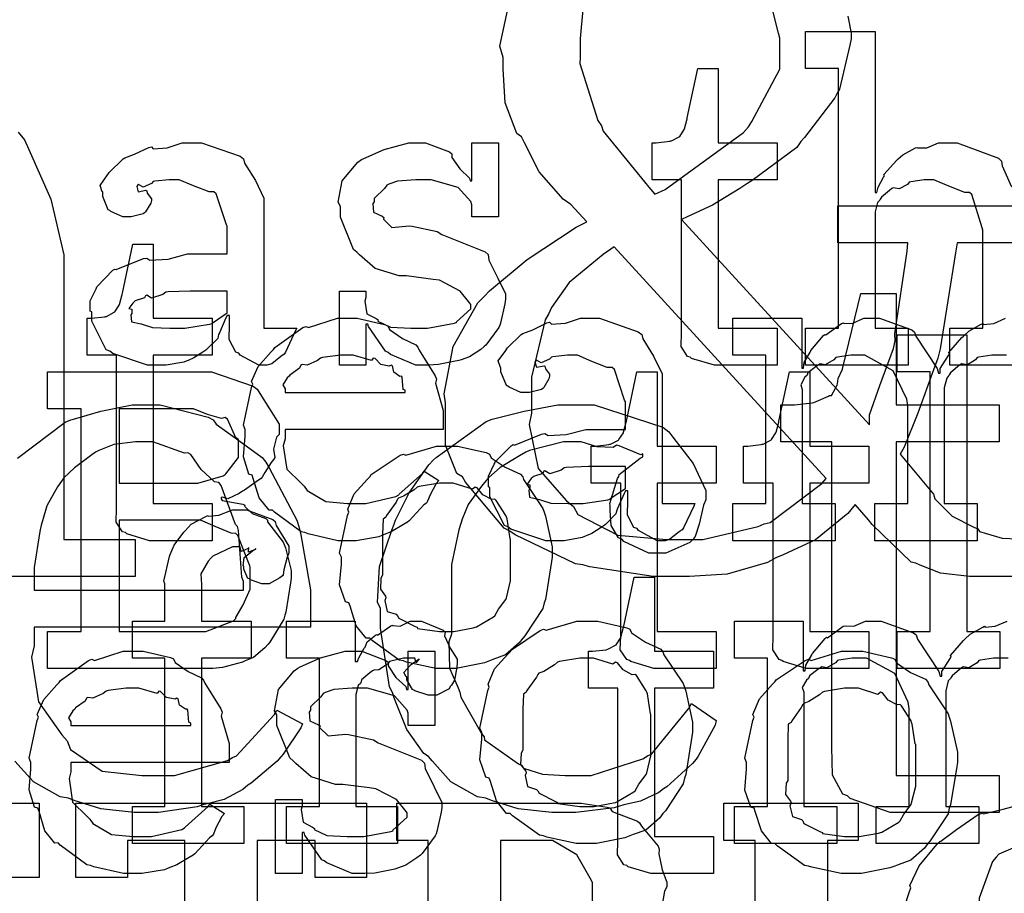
# Model space of a CAD drawing. Extents: x 0 to 8.5, y 0 to 11.
# Tile 71 of 256: x 2.63 to 2.999, y 3.422 to 3.749. Entities that reach past the tile are written whole.
import ezdxf

# ---------------------------------------------------------------- set-up
doc = ezdxf.new("R2010")
doc.units = 0
doc.layers.get('0').update_dxf_attribs({"linetype": 'CONTINUOUS'})

msp = doc.modelspace()

# ---------------------------------------------------------------- linework, layer by layer
at = {"color": 0}
for points in [[(3.01324, 3.54064), (2.98936, 3.54064), (2.98574, 3.54064), (2.97493, 3.54189), (2.96729, 3.54482), (2.96571, 3.54563), (2.96397, 3.54606), (2.94928, 3.56006), (2.94792, 3.5619), (2.94293, 3.56754), (2.94015, 3.56429), (2.92811, 3.55442), (2.91596, 3.54878), (2.91319, 3.54758), (2.91004, 3.54585), (2.89501, 3.5415), (2.88081, 3.54064), (2.87608, 3.54064), (2.87608, 3.54064), (2.86729, 3.54064), (2.84358, 3.54428), (2.84093, 3.54497), (2.83811, 3.54536), (2.81549, 3.55621), (2.81358, 3.55757), (2.81147, 3.55871), (2.79688, 3.57596), (2.79579, 3.57796), (2.79368, 3.57921), (2.7895, 3.58979), (2.7895, 3.60178), (2.7895, 3.60574), (2.78896, 3.60906), (2.79232, 3.62679), (2.8016, 3.64312), (2.80404, 3.64567), (2.80587, 3.64762), (2.82004, 3.65944), (2.83843, 3.67144), (2.84244, 3.67344), (2.83637, 3.67996), (2.8335, 3.68192), (2.82454, 3.69222), (2.81907, 3.70313), (2.81793, 3.70535), (2.81619, 3.7066), (2.81185, 3.71804), (2.81099, 3.73085), (2.81099, 3.73508), (2.80985, 3.73931), (2.81375, 3.75786)], [(2.84088, 3.75304), (2.83985, 3.74219), (2.83985, 3.73856), (2.83985, 3.73508), (2.83974, 3.73281), (2.84651, 3.71143), (2.84787, 3.70947), (2.84847, 3.70742), (2.86404, 3.68842), (2.86567, 3.68647), (2.86783, 3.68386), (2.86783, 3.68386), (2.87169, 3.6856), (2.90104, 3.70692), (2.903, 3.70904), (2.90424, 3.7111), (2.91471, 3.73074), (2.91471, 3.73725), (2.91471, 3.74224), (2.91417, 3.74414), (2.9114, 3.75504)], [(2.94015, 3.75054), (2.9414, 3.74419), (2.9414, 3.74203), (2.94097, 3.73964), (2.93707, 3.72325), (2.93619, 3.72163), (2.93533, 3.72), (2.92393, 3.70503), (2.92253, 3.70361), (2.92106, 3.70139), (2.90429, 3.68901), (2.90235, 3.68778), (2.89974, 3.68593), (2.88943, 3.67979), (2.87999, 3.6754), (2.87782, 3.67432), (2.94835, 3.5975), (2.94835, 3.60118), (2.95221, 3.61214), (2.95731, 3.62603), (2.9579, 3.62896), (2.95785, 3.63151), (2.96246, 3.66249), (2.96268, 3.66564), (2.93642, 3.66564), (2.93642, 3.67953), (3.00999, 3.67953)], [(3.0166, 3.61979), (2.9784, 3.61979), (2.9784, 3.63368), (2.99078, 3.63368), (2.99078, 3.67036), (2.9905, 3.67122), (2.9866, 3.68371), (2.98579, 3.68446), (2.984, 3.68451), (2.97808, 3.6869), (2.97244, 3.68924), (2.9706, 3.68924), (2.96875, 3.68924), (2.96382, 3.68853), (2.96322, 3.68837), (2.96257, 3.6875), (2.95942, 3.68582), (2.95719, 3.68625), (2.95671, 3.68599), (2.95574, 3.68517), (2.95281, 3.68272), (2.95231, 3.68192), (2.95215, 3.68164), (2.95133, 3.68072), (2.95042, 3.67719), (2.95042, 3.676), (2.95042, 3.63368), (2.96278, 3.63368), (2.96278, 3.61979), (2.92437, 3.61979), (2.92437, 3.63368), (2.92437, 3.63368), (2.93674, 3.63368), (2.93674, 3.7309), (2.92437, 3.7309), (2.92437, 3.74479), (2.95042, 3.74479), (2.95042, 3.68446), (2.95107, 3.68446), (2.95107, 3.68446), (2.95156, 3.68642), (2.95356, 3.69021), (2.95389, 3.69075), (2.95361, 3.69125), (2.95856, 3.69661), (2.9591, 3.69706), (2.9591, 3.69706), (2.96078, 3.69857), (2.96556, 3.70117), (2.96625, 3.70139), (2.96631, 3.70117), (2.96983, 3.70117), (2.97412, 3.70313), (2.97558, 3.70313), (2.98113, 3.70313), (2.99658, 3.69738), (2.99772, 3.69618), (2.99799, 3.69444), (3.00151, 3.68658)], [(2.62929, 3.70708), (2.63172, 3.70426), (2.63336, 3.70057), (2.64154, 3.68201), (2.64649, 3.66114), (2.64649, 3.65414), (2.64649, 3.55453), (2.67318, 3.55453), (2.67318, 3.54064), (2.59006, 3.54064)], [(3.00999, 3.66564), (2.98113, 3.66564), (2.98053, 3.66183), (2.97483, 3.62587), (2.97396, 3.62244), (2.97222, 3.61806), (2.96642, 3.60183), (2.96126, 3.58908), (2.95985, 3.58643), (2.97222, 3.57146), (2.97282, 3.56972), (2.97922, 3.56326), (2.98742, 3.55908), (2.98893, 3.55843), (2.98947, 3.55746), (2.99804, 3.55501), (3.00944, 3.55453)], [(2.99968, 3.62349), (2.99604, 3.62349), (2.99419, 3.62349), (2.98926, 3.62278), (2.98867, 3.62261), (2.98807, 3.62175), (2.98497, 3.6199), (2.98281, 3.62028), (2.98236, 3.62001), (2.98144, 3.61925), (2.97868, 3.61692), (2.97819, 3.61615), (2.97803, 3.61589), (2.97721, 3.61496), (2.97629, 3.61128), (2.97629, 3.61003), (2.97629, 3.56793), (2.98867, 3.56793), (2.98867, 3.55404), (2.95025, 3.55404), (2.95025, 3.56793), (2.96263, 3.56793), (2.96263, 3.6046), (2.96224, 3.60704), (2.95714, 3.61768), (2.94656, 3.62349), (2.94308, 3.62349), (2.94125, 3.62349), (2.93625, 3.62278), (2.93571, 3.62261), (2.93494, 3.62175), (2.93169, 3.6199), (2.92979, 3.62028), (2.92942, 3.62001), (2.92833, 3.61925), (2.92524, 3.61692), (2.92497, 3.6161), (2.92486, 3.61589), (2.9241, 3.61524), (2.92253, 3.61247), (2.92312, 3.61068), (2.92312, 3.61003), (2.92312, 3.56793), (2.93549, 3.56793), (2.93549, 3.55404), (2.89708, 3.55404), (2.89708, 3.56793), (2.89708, 3.56793), (2.90944, 3.56793), (2.90944, 3.62349), (2.89708, 3.62349), (2.89708, 3.63737), (2.9229, 3.63737), (2.9229, 3.61871), (2.92356, 3.61871), (2.92356, 3.61871), (2.92383, 3.62082), (2.92606, 3.62468), (2.92638, 3.62522), (2.92632, 3.62528), (2.93104, 3.63086), (2.93158, 3.63129), (2.93197, 3.63113), (2.93787, 3.63542), (2.93853, 3.63564), (2.93853, 3.63558), (2.94185, 3.63542), (2.94618, 3.63737), (2.94764, 3.63737), (2.95204, 3.63737), (2.96414, 3.63303), (2.96522, 3.63217), (2.96571, 3.63064), (2.97368, 3.61849), (2.97412, 3.61675), (2.97478, 3.61675), (2.97478, 3.61854), (2.97786, 3.62337), (2.97825, 3.62392), (2.97808, 3.62451), (2.98292, 3.63015), (2.98346, 3.63064), (2.98346, 3.63064), (2.98546, 3.63249), (2.99013, 3.63514), (2.99083, 3.63542), (2.991, 3.63504), (2.99485, 3.63542), (2.99929, 3.63737)], [(2.62907, 3.5849), (2.64697, 3.59847), (2.64903, 3.59933), (2.65007, 3.59961), (2.66032, 3.60254), (2.67204, 3.60499), (2.67594, 3.60499), (2.68257, 3.60499), (2.70047, 3.60032), (2.70242, 3.59933), (2.70356, 3.59771), (2.71197, 3.59153), (2.72081, 3.58524), (2.72217, 3.5835), (2.72336, 3.58132), (2.73378, 3.56179), (2.73454, 3.5594), (2.73525, 3.55626), (2.73888, 3.53569), (2.73888, 3.52881), (2.73888, 3.52165), (2.63536, 3.52165), (2.63536, 3.51471), (2.63433, 3.51036), (2.63693, 3.49365), (2.64567, 3.48128), (2.64774, 3.47911), (2.64893, 3.47586), (2.66081, 3.46772), (2.67572, 3.4661), (2.68072, 3.4661), (2.68793, 3.4661), (2.70779, 3.47174), (2.70958, 3.47282), (2.7111, 3.47342), (2.72526, 3.48882), (2.72629, 3.49061), (2.73583, 3.4854), (2.73525, 3.48394), (2.72868, 3.47407), (2.72781, 3.47304), (2.72635, 3.47146), (2.71664, 3.46317), (2.71544, 3.4624), (2.71349, 3.46083), (2.70649, 3.45703), (2.70014, 3.45551), (2.69851, 3.45503), (2.69646, 3.45432), (2.68186, 3.45221), (2.67703, 3.45221), (2.67703, 3.45221), (2.67279, 3.45221), (2.66026, 3.45356), (2.65028, 3.45676), (2.64817, 3.45763), (2.64513, 3.45811), (2.6351, 3.46365), (2.62815, 3.4714)], [(3.00028, 3.51004), (2.99664, 3.51004), (2.99479, 3.51004), (2.98986, 3.50933), (2.98926, 3.50917), (2.98867, 3.50831), (2.98557, 3.50646), (2.9834, 3.50683), (2.98296, 3.50657), (2.98204, 3.50581), (2.97928, 3.50347), (2.97879, 3.50271), (2.97863, 3.50244), (2.97781, 3.50151), (2.97689, 3.49783), (2.97689, 3.49658), (2.97689, 3.45449), (2.98926, 3.45449), (2.98926, 3.4406), (2.95085, 3.4406), (2.95085, 3.45449), (2.96322, 3.45449), (2.96322, 3.49115), (2.96283, 3.4936), (2.95774, 3.50424), (2.94715, 3.51004), (2.94368, 3.51004), (2.94185, 3.51004), (2.93685, 3.50933), (2.93631, 3.50917), (2.93554, 3.50831), (2.93229, 3.50646), (2.93039, 3.50683), (2.93001, 3.50657), (2.92893, 3.50581), (2.92583, 3.50347), (2.92557, 3.50265), (2.92546, 3.50244), (2.92469, 3.50179), (2.92312, 3.49903), (2.92372, 3.49724), (2.92372, 3.49658), (2.92372, 3.45449), (2.93608, 3.45449), (2.93608, 3.4406), (2.89768, 3.4406), (2.89768, 3.45449), (2.89768, 3.45449), (2.91004, 3.45449), (2.91004, 3.51004), (2.89768, 3.51004), (2.89768, 3.52393), (2.9235, 3.52393), (2.9235, 3.50526), (2.92415, 3.50526), (2.92415, 3.50526), (2.92443, 3.50738), (2.92665, 3.51124), (2.92697, 3.51178), (2.92692, 3.51183), (2.93164, 3.51742), (2.93218, 3.51785), (2.93257, 3.51768), (2.93847, 3.52197), (2.93913, 3.52219), (2.93913, 3.52214), (2.94243, 3.52197), (2.94678, 3.52393), (2.94824, 3.52393), (2.95264, 3.52393), (2.96474, 3.51958), (2.96582, 3.51872), (2.96631, 3.51719), (2.97428, 3.50504), (2.97472, 3.50331), (2.97538, 3.50331), (2.97538, 3.5051), (2.97846, 3.50993), (2.97885, 3.51047), (2.97868, 3.51107), (2.98351, 3.51671), (2.98406, 3.51719), (2.98406, 3.51719), (2.98606, 3.51904), (2.99072, 3.52171), (2.99143, 3.52197), (2.9916, 3.5216), (2.99544, 3.52197), (2.99989, 3.52393)], [(2.61794, 3.45568), (2.63726, 3.45568), (2.63726, 3.4279), (2.61794, 3.4279)], [(2.78293, 3.35846), (2.78293, 3.44179), (2.77121, 3.44179), (2.77121, 3.45568), (2.83675, 3.45568), (2.84033, 3.45568), (2.84999, 3.45426), (2.85107, 3.45394), (2.85189, 3.45264), (2.86139, 3.44894), (2.86214, 3.44829), (2.8629, 3.44715), (2.86908, 3.43956), (2.86951, 3.43853), (2.86931, 3.43668), (2.87061, 3.43078), (2.87235, 3.42606), (2.87235, 3.42443), (2.87153, 3.42275), (2.87044, 3.41704)], [(2.95958, 3.41108), (2.96311, 3.42225), (2.96382, 3.42399), (2.96343, 3.42492), (2.96696, 3.43229), (2.97353, 3.44021), (2.97467, 3.44135), (2.97499, 3.44146), (2.98085, 3.4459), (2.98899, 3.45144), (2.9905, 3.45199), (2.99104, 3.45176), (2.99832, 3.4535), (3.00678, 3.45568)], [(3.00874, 3.44179), (2.99675, 3.43658), (2.99571, 3.43549), (2.99442, 3.43381), (2.98942, 3.42014), (2.98942, 3.41553), (2.98942, 3.38514), (2.98867, 3.38331), (2.98856, 3.37696), (2.99104, 3.37386), (2.99137, 3.37299), (2.99089, 3.3724), (2.99208, 3.36837), (2.99621, 3.36529), (2.99681, 3.36475), (2.99707, 3.36372), (3.00444, 3.36025)]]:
    msp.add_lwpolyline(points, dxfattribs=at)
for points in [[(2.89328, 3.61979), (2.89025, 3.61979), (2.88167, 3.62235), (2.88112, 3.62283), (2.8801, 3.6231), (2.87771, 3.62679), (2.87788, 3.632), (2.87788, 3.63368), (2.87788, 3.68924), (2.86681, 3.68924), (2.86681, 3.70313), (2.86833, 3.70313), (2.86833, 3.70313), (2.87343, 3.70367), (2.87375, 3.70378), (2.87408, 3.70383), (2.87701, 3.70535), (2.87722, 3.70551), (2.87722, 3.70551), (2.87885, 3.70806), (2.87896, 3.70833), (2.87896, 3.70833), (2.87993, 3.71208), (2.88004, 3.71246), (2.88396, 3.7309), (2.89154, 3.7309), (2.89154, 3.70313), (2.91368, 3.70313), (2.91368, 3.68924), (2.89154, 3.68924), (2.89154, 3.63368), (2.91368, 3.63368), (2.91368, 3.61979), (2.91271, 3.61979), (2.91049, 3.61979), (2.90978, 3.61979), (2.90853, 3.61979), (2.90571, 3.61979), (2.90479, 3.61979), (2.90338, 3.61979), (2.90018, 3.61979), (2.89914, 3.61979), (2.89768, 3.61979), (2.89438, 3.61979), (2.89328, 3.61979)], [(2.68251, 3.61979), (2.67779, 3.61979), (2.66476, 3.62414), (2.66363, 3.625), (2.66237, 3.62549), (2.6569, 3.63624), (2.6569, 3.63976), (2.65636, 3.64003), (2.65631, 3.64393), (2.65853, 3.64844), (2.65886, 3.64908), (2.65875, 3.64919), (2.66482, 3.65539), (2.66558, 3.65582), (2.66607, 3.6556), (2.67626, 3.65972), (2.67751, 3.65994), (2.67865, 3.65918), (2.68549, 3.65956), (2.69282, 3.66146), (2.69532, 3.66146), (2.70768, 3.66146), (2.70768, 3.67188), (2.70736, 3.67242), (2.7035, 3.68397), (2.70269, 3.68468), (2.70085, 3.68468), (2.69504, 3.68696), (2.68967, 3.68924), (2.68793, 3.68924), (2.68593, 3.68924), (2.6805, 3.68869), (2.6799, 3.68858), (2.67925, 3.68782), (2.67611, 3.68642), (2.67437, 3.68744), (2.67404, 3.68728), (2.67404, 3.68707), (2.67378, 3.68674), (2.67432, 3.68479), (2.67719, 3.68533), (2.67751, 3.68511), (2.67768, 3.68419), (2.67925, 3.68213), (2.67925, 3.68143), (2.67899, 3.68044), (2.67708, 3.67719), (2.67665, 3.67686), (2.67622, 3.67649), (2.67165, 3.67535), (2.67014, 3.67535), (2.66851, 3.67535), (2.66407, 3.67736), (2.66363, 3.67774), (2.66308, 3.67796), (2.66103, 3.683), (2.66103, 3.68468), (2.66086, 3.68468), (2.66, 3.68712), (2.66282, 3.69108), (2.66319, 3.69162), (2.66347, 3.692), (2.66863, 3.69706), (2.66928, 3.69749), (2.66928, 3.69743), (2.67296, 3.69879), (2.67828, 3.70139), (2.67925, 3.70161), (2.67996, 3.70085), (2.68517, 3.70122), (2.69081, 3.70313), (2.69271, 3.70313), (2.69797, 3.70313), (2.71246, 3.69808), (2.71376, 3.69706), (2.71419, 3.69542), (2.71821, 3.68892), (2.72136, 3.68235), (2.72136, 3.68012), (2.72136, 3.63368), (2.73372, 3.63368), (2.73329, 3.63276), (2.72944, 3.62462), (2.72894, 3.62392), (2.72775, 3.6231), (2.72433, 3.62033), (2.72254, 3.61979), (2.722, 3.61979), (2.71951, 3.61979), (2.71257, 3.62358), (2.71203, 3.62435), (2.71083, 3.62472), (2.70839, 3.62935), (2.70856, 3.63504), (2.70856, 3.63693), (2.70856, 3.63846), (2.70768, 3.63846), (2.70714, 3.63747), (2.70475, 3.63189), (2.70443, 3.63129), (2.7041, 3.62983), (2.70014, 3.62587), (2.69965, 3.62543), (2.69851, 3.62472), (2.6951, 3.6225), (2.69299, 3.62158), (2.69228, 3.62131), (2.6914, 3.62093), (2.68474, 3.61979), (2.68251, 3.61979)], [(2.78179, 3.61979), (2.77832, 3.61979), (2.76887, 3.62381), (2.7679, 3.62457), (2.76693, 3.625), (2.76064, 3.63422), (2.76031, 3.63519), (2.75965, 3.63519), (2.75965, 3.61979), (2.74968, 3.61979), (2.74968, 3.64757), (2.75965, 3.64757), (2.75965, 3.64518), (2.75922, 3.64382), (2.75999, 3.63906), (2.76346, 3.63726), (2.76421, 3.63672), (2.76411, 3.63629), (2.76882, 3.63406), (2.77642, 3.63368), (2.77897, 3.63368), (2.78267, 3.63368), (2.79286, 3.63553), (2.79372, 3.63585), (2.79357, 3.63607), (2.79893, 3.64094), (2.79893, 3.64258), (2.79861, 3.64307), (2.79492, 3.64751), (2.78717, 3.65158), (2.78483, 3.65192), (2.77485, 3.65321), (2.77214, 3.65321), (2.76303, 3.65603), (2.75722, 3.66108), (2.75618, 3.66211), (2.75493, 3.66314), (2.75011, 3.67524), (2.75011, 3.67925), (2.74924, 3.68083), (2.75076, 3.68881), (2.75663, 3.69581), (2.75792, 3.69683), (2.75885, 3.69726), (2.76644, 3.70063), (2.77567, 3.70313), (2.77875, 3.70313), (2.78201, 3.70313), (2.7909, 3.69971), (2.79178, 3.699), (2.79178, 3.6976), (2.79476, 3.69331), (2.79839, 3.68989), (2.79872, 3.68881), (2.79937, 3.68881), (2.79937, 3.70313), (2.80935, 3.70313), (2.80935, 3.67535), (2.79937, 3.67535), (2.79937, 3.6799), (2.79899, 3.6811), (2.79417, 3.68636), (2.78407, 3.68924), (2.78071, 3.68924), (2.77838, 3.68924), (2.77149, 3.68875), (2.76824, 3.68761), (2.76747, 3.68728), (2.76665, 3.68599), (2.76269, 3.68224), (2.76269, 3.68099), (2.76221, 3.68033), (2.76243, 3.67708), (2.76574, 3.67557), (2.76639, 3.67513), (2.76617, 3.67449), (2.76938, 3.67139), (2.77588, 3.67204), (2.77701, 3.67188), (2.78635, 3.66992), (2.78803, 3.66878), (2.80436, 3.66228), (2.80544, 3.66124), (2.80567, 3.65913), (2.80903, 3.65235), (2.81196, 3.64649), (2.81196, 3.64453), (2.81168, 3.64279), (2.81011, 3.63553), (2.80979, 3.63476), (2.8094, 3.63396), (2.80458, 3.62733), (2.80393, 3.62674), (2.80263, 3.62571), (2.79844, 3.62294), (2.79531, 3.62185), (2.79438, 3.62153), (2.79249, 3.62115), (2.78683, 3.62001), (2.78304, 3.61979), (2.78179, 3.61979)], [(2.68164, 3.55404), (2.6786, 3.55404), (2.67003, 3.55658), (2.66949, 3.55707), (2.66846, 3.55735), (2.66607, 3.56104), (2.66624, 3.56625), (2.66624, 3.56793), (2.66624, 3.62349), (2.65517, 3.62349), (2.65517, 3.63737), (2.65668, 3.63737), (2.65668, 3.63737), (2.66178, 3.63792), (2.66211, 3.63803), (2.66243, 3.63807), (2.66536, 3.6396), (2.66558, 3.63976), (2.66558, 3.63976), (2.66721, 3.64231), (2.66732, 3.64258), (2.66732, 3.64258), (2.66829, 3.64632), (2.6684, 3.64671), (2.67231, 3.66515), (2.6799, 3.66515), (2.6799, 3.63737), (2.70204, 3.63737), (2.70204, 3.62349), (2.6799, 3.62349), (2.6799, 3.56793), (2.70204, 3.56793), (2.70204, 3.55404), (2.70107, 3.55404), (2.69883, 3.55404), (2.69814, 3.55404), (2.69689, 3.55404), (2.69407, 3.55404), (2.69314, 3.55404), (2.69174, 3.55404), (2.68853, 3.55404), (2.6875, 3.55404), (2.68604, 3.55404), (2.68272, 3.55404), (2.68164, 3.55404)], [(2.87825, 3.55453), (2.8859, 3.55453), (2.90662, 3.5594), (2.90886, 3.56039), (2.91103, 3.56087), (2.93044, 3.57547), (2.93207, 3.57731), (2.85265, 3.66411), (2.84847, 3.66124), (2.83578, 3.65072), (2.82921, 3.64144), (2.82813, 3.63917), (2.82676, 3.63678), (2.82161, 3.61529), (2.82161, 3.60813), (2.82161, 3.60183), (2.82075, 3.5976), (2.82422, 3.58111), (2.83479, 3.56896), (2.83746, 3.56689), (2.83903, 3.56381), (2.854, 3.5561), (2.87218, 3.55453), (2.87825, 3.55453)], [(2.68838, 3.63368), (2.69179, 3.63368), (2.70107, 3.63514), (2.70204, 3.63542), (2.70199, 3.63558), (2.70768, 3.63938), (2.70768, 3.64063), (2.70768, 3.64757), (2.69683, 3.64757), (2.69379, 3.64757), (2.68549, 3.64725), (2.68468, 3.64714), (2.6836, 3.64626), (2.67931, 3.64492), (2.67751, 3.646), (2.67708, 3.64583), (2.67671, 3.64501), (2.67318, 3.64388), (2.67296, 3.64367), (2.67236, 3.64307), (2.67079, 3.641), (2.67188, 3.64074), (2.67188, 3.64063), (2.67188, 3.63911), (2.6715, 3.63867), (2.67176, 3.63607), (2.67546, 3.63525), (2.67622, 3.63499), (2.67622, 3.63499), (2.67969, 3.63385), (2.68619, 3.63368), (2.68838, 3.63368)], [(2.96132, 3.45221), (2.956, 3.45221), (2.94103, 3.45747), (2.94006, 3.4585), (2.93826, 3.45904), (2.9344, 3.46625), (2.93419, 3.47672), (2.93419, 3.48019), (2.93419, 3.5911), (2.9151, 3.5911), (2.9151, 3.60499), (2.91769, 3.60499), (2.92014, 3.60499), (2.92681, 3.60574), (2.92746, 3.60585), (2.92746, 3.60585), (2.93294, 3.60824), (2.93332, 3.60846), (2.93408, 3.60846), (2.93619, 3.61236), (2.93636, 3.61279), (2.93636, 3.61279), (2.93658, 3.61475), (2.93815, 3.61833), (2.93832, 3.61887), (2.94504, 3.64665), (2.95828, 3.64665), (2.95828, 3.60499), (2.9969, 3.60499), (2.9969, 3.5911), (2.95828, 3.5911), (2.95828, 3.4661), (2.9969, 3.4661), (2.9969, 3.45221), (2.99528, 3.45221), (2.9916, 3.45221), (2.9904, 3.45221), (2.98822, 3.45221), (2.98335, 3.45221), (2.98172, 3.45221), (2.97917, 3.45221), (2.97342, 3.45221), (2.97151, 3.45221), (2.96897, 3.45221), (2.96322, 3.45221), (2.96132, 3.45221)], [(2.75325, 3.55404), (2.74914, 3.55404), (2.73796, 3.55658), (2.73676, 3.55707), (2.73535, 3.55735), (2.72542, 3.56467), (2.72461, 3.56554), (2.72342, 3.56549), (2.71967, 3.5701), (2.71744, 3.57731), (2.71701, 3.57856), (2.71576, 3.57894), (2.71376, 3.58544), (2.71442, 3.59315), (2.71442, 3.59571), (2.71376, 3.59728), (2.71674, 3.61139), (2.71724, 3.61263), (2.71679, 3.61367), (2.71924, 3.61931), (2.72418, 3.62478), (2.72504, 3.62565), (2.72553, 3.62642), (2.736, 3.63385), (2.73719, 3.63433), (2.73817, 3.63396), (2.74897, 3.63737), (2.75261, 3.63737), (2.7564, 3.63737), (2.76665, 3.63504), (2.76779, 3.63456), (2.76844, 3.63319), (2.77328, 3.62978), (2.77832, 3.62739), (2.77908, 3.62651), (2.77957, 3.62543), (2.7856, 3.61578), (2.78603, 3.61458), (2.78564, 3.61301), (2.78863, 3.60281), (2.78863, 3.59939), (2.78863, 3.59571), (2.72939, 3.59571), (2.72939, 3.59224), (2.72868, 3.58963), (2.73004, 3.58083), (2.73535, 3.57553), (2.73654, 3.57443), (2.73757, 3.57281), (2.74457, 3.56874), (2.75271, 3.56793), (2.75543, 3.56793), (2.75956, 3.56793), (2.77089, 3.57064), (2.77192, 3.57118), (2.77214, 3.5715), (2.78088, 3.57921), (2.78147, 3.58008), (2.78689, 3.57661), (2.78592, 3.57542), (2.78364, 3.57124), (2.78276, 3.56879), (2.78233, 3.56814), (2.78136, 3.56743), (2.77588, 3.56153), (2.77518, 3.56099), (2.77365, 3.56006), (2.7691, 3.55735), (2.7665, 3.55632), (2.76563, 3.55599), (2.76443, 3.5555), (2.75603, 3.55404), (2.75325, 3.55404)], [(2.83171, 3.55404), (2.82699, 3.55404), (2.81396, 3.55838), (2.81282, 3.55925), (2.81158, 3.55974), (2.8061, 3.57047), (2.8061, 3.574), (2.80556, 3.57428), (2.8055, 3.57818), (2.80772, 3.58268), (2.80806, 3.58333), (2.80794, 3.58344), (2.81401, 3.58963), (2.81478, 3.59006), (2.81526, 3.58985), (2.82547, 3.59397), (2.82671, 3.59418), (2.82785, 3.59343), (2.83469, 3.59381), (2.84201, 3.59571), (2.84451, 3.59571), (2.85688, 3.59571), (2.85688, 3.60612), (2.85656, 3.60667), (2.85271, 3.61822), (2.85189, 3.61893), (2.85004, 3.61893), (2.84424, 3.62121), (2.83886, 3.62349), (2.83712, 3.62349), (2.83512, 3.62349), (2.82969, 3.62294), (2.8291, 3.62283), (2.82844, 3.62207), (2.82531, 3.62067), (2.82357, 3.62169), (2.82324, 3.62153), (2.82324, 3.62131), (2.82297, 3.62099), (2.82351, 3.61903), (2.82639, 3.61957), (2.82671, 3.61936), (2.82688, 3.61843), (2.82844, 3.61637), (2.82844, 3.61567), (2.82818, 3.61469), (2.82628, 3.61143), (2.82585, 3.61111), (2.82542, 3.61074), (2.82086, 3.6096), (2.81933, 3.6096), (2.81771, 3.6096), (2.81326, 3.6116), (2.81282, 3.61199), (2.81228, 3.61219), (2.81022, 3.61724), (2.81022, 3.61893), (2.81006, 3.61893), (2.80919, 3.62136), (2.81201, 3.62532), (2.81239, 3.62587), (2.81267, 3.62625), (2.81782, 3.63129), (2.81847, 3.63172), (2.81847, 3.63167), (2.82215, 3.63303), (2.82747, 3.63564), (2.82844, 3.63585), (2.82915, 3.6351), (2.83436, 3.63547), (2.84, 3.63737), (2.8419, 3.63737), (2.84717, 3.63737), (2.86165, 3.63232), (2.86296, 3.63129), (2.86339, 3.62967), (2.8674, 3.62315), (2.87056, 3.6166), (2.87056, 3.61436), (2.87056, 3.56793), (2.88292, 3.56793), (2.88249, 3.567), (2.87864, 3.55886), (2.87815, 3.55817), (2.87696, 3.55735), (2.87354, 3.55458), (2.87175, 3.55404), (2.87121, 3.55404), (2.86871, 3.55404), (2.86176, 3.55783), (2.86122, 3.5586), (2.86003, 3.55897), (2.85758, 3.56358), (2.85775, 3.56928), (2.85775, 3.57118), (2.85775, 3.57269), (2.85688, 3.57269), (2.85633, 3.57172), (2.85394, 3.56614), (2.85363, 3.56554), (2.85331, 3.56407), (2.84933, 3.56011), (2.84885, 3.55968), (2.84771, 3.55897), (2.84429, 3.55675), (2.84218, 3.55583), (2.84147, 3.55556), (2.8406, 3.55518), (2.83393, 3.55404), (2.83171, 3.55404)], [(2.95871, 3.52007), (2.97108, 3.52007), (2.97108, 3.61729), (2.95871, 3.61729), (2.95871, 3.63118), (2.98475, 3.63118), (2.98475, 3.52007), (2.99713, 3.52007), (2.99713, 3.50618), (2.95871, 3.50618), (2.95871, 3.52007)], [(2.72939, 3.6096), (2.77431, 3.6096), (2.77431, 3.61046), (2.77354, 3.61074), (2.77322, 3.61529), (2.773, 3.61567), (2.77229, 3.61561), (2.77013, 3.61714), (2.76953, 3.61951), (2.7691, 3.61979), (2.76839, 3.61942), (2.76525, 3.62007), (2.76303, 3.62229), (2.76238, 3.6224), (2.76167, 3.62153), (2.75483, 3.62349), (2.75261, 3.62349), (2.75011, 3.62349), (2.74333, 3.62261), (2.74262, 3.6224), (2.74154, 3.62153), (2.73757, 3.61974), (2.73568, 3.62007), (2.73525, 3.61979), (2.73469, 3.61865), (2.73113, 3.6161), (2.7309, 3.61567), (2.73014, 3.61507), (2.72846, 3.61242), (2.72939, 3.61094), (2.72939, 3.61046), (2.72939, 3.6096)], [(2.64031, 3.52007), (2.65289, 3.52007), (2.65289, 3.6034), (2.64031, 3.6034), (2.64031, 3.61729), (2.69607, 3.61729), (2.70176, 3.61729), (2.71744, 3.61187), (2.71886, 3.61079), (2.71983, 3.60915), (2.72711, 3.59771), (2.72711, 3.59386), (2.72618, 3.59283), (2.72499, 3.58838), (2.72547, 3.58524), (2.72515, 3.58453), (2.72418, 3.58339), (2.72174, 3.57958), (2.72081, 3.57785), (2.72038, 3.57736), (2.71935, 3.57676), (2.71408, 3.57292), (2.71343, 3.5726), (2.71212, 3.57172), (2.70785, 3.56976), (2.70594, 3.57032), (2.7054, 3.57021), (2.7054, 3.56976), (2.70574, 3.56907), (2.71354, 3.56771), (2.71431, 3.56739), (2.71414, 3.567), (2.71707, 3.56429), (2.72211, 3.56239), (2.72276, 3.56174), (2.72271, 3.56114), (2.72862, 3.55354), (2.72906, 3.55263), (2.72944, 3.55132), (2.73167, 3.54286), (2.73167, 3.54004), (2.73139, 3.53831), (2.72965, 3.52724), (2.72928, 3.52615), (2.72885, 3.52462), (2.72364, 3.51606), (2.72299, 3.51531), (2.72174, 3.51394), (2.71756, 3.51031), (2.71436, 3.509), (2.71343, 3.50857), (2.71153, 3.50803), (2.70589, 3.50651), (2.70226, 3.50618), (2.70107, 3.50618), (2.64031, 3.50618), (2.64031, 3.52007)], [(2.8705, 3.50618), (2.86746, 3.50618), (2.85889, 3.50874), (2.85835, 3.50922), (2.85732, 3.5095), (2.85493, 3.51318), (2.85508, 3.51839), (2.85508, 3.52007), (2.85508, 3.57563), (2.84403, 3.57563), (2.84403, 3.58951), (2.84554, 3.58951), (2.84554, 3.58951), (2.85064, 3.59006), (2.85097, 3.59017), (2.85129, 3.59022), (2.85422, 3.59174), (2.85444, 3.5919), (2.85444, 3.5919), (2.85607, 3.59446), (2.85618, 3.59472), (2.85618, 3.59472), (2.85715, 3.59847), (2.85726, 3.59885), (2.86117, 3.61729), (2.86876, 3.61729), (2.86876, 3.58951), (2.8909, 3.58951), (2.8909, 3.57563), (2.86876, 3.57563), (2.86876, 3.52007), (2.8909, 3.52007), (2.8909, 3.50618), (2.88992, 3.50618), (2.88769, 3.50618), (2.88699, 3.50618), (2.88574, 3.50618), (2.88292, 3.50618), (2.882, 3.50618), (2.88058, 3.50618), (2.87739, 3.50618), (2.87636, 3.50618), (2.87489, 3.50618), (2.87158, 3.50618), (2.8705, 3.50618)], [(2.92763, 3.50618), (2.92458, 3.50618), (2.91601, 3.50874), (2.91547, 3.50922), (2.91444, 3.5095), (2.91206, 3.51318), (2.91222, 3.51839), (2.91222, 3.52007), (2.91222, 3.57563), (2.90115, 3.57563), (2.90115, 3.58951), (2.90267, 3.58951), (2.90267, 3.58951), (2.90776, 3.59006), (2.9081, 3.59017), (2.90842, 3.59022), (2.91135, 3.59174), (2.91157, 3.5919), (2.91157, 3.5919), (2.91319, 3.59446), (2.91331, 3.59472), (2.91331, 3.59472), (2.91428, 3.59847), (2.91439, 3.59885), (2.91829, 3.61729), (2.92589, 3.61729), (2.92589, 3.58951), (2.94803, 3.58951), (2.94803, 3.57563), (2.92589, 3.57563), (2.92589, 3.52007), (2.94803, 3.52007), (2.94803, 3.50618), (2.94706, 3.50618), (2.94482, 3.50618), (2.94413, 3.50618), (2.94287, 3.50618), (2.94006, 3.50618), (2.93913, 3.50618), (2.93772, 3.50618), (2.93451, 3.50618), (2.93349, 3.50618), (2.93201, 3.50618), (2.92871, 3.50618), (2.92763, 3.50618)], [(2.83361, 3.45221), (2.82932, 3.45221), (2.81662, 3.45356), (2.80664, 3.45676), (2.80453, 3.45763), (2.80149, 3.45811), (2.79144, 3.46371), (2.7845, 3.47163), (2.78304, 3.47325), (2.78131, 3.47433), (2.7749, 3.48335), (2.77035, 3.49485), (2.76958, 3.49713), (2.7685, 3.49924), (2.76503, 3.52126), (2.76503, 3.5286), (2.76394, 3.53097), (2.76471, 3.54443), (2.76938, 3.55794), (2.77024, 3.56028), (2.77072, 3.56174), (2.77588, 3.57194), (2.78321, 3.58251), (2.78478, 3.58415), (2.78592, 3.58524), (2.80474, 3.59868), (2.80692, 3.59956), (2.80794, 3.59978), (2.81896, 3.6026), (2.83154, 3.60499), (2.83578, 3.60499), (2.84511, 3.60499), (2.87082, 3.59651), (2.8731, 3.59478), (2.87457, 3.59283), (2.88222, 3.58301), (2.88699, 3.57281), (2.88699, 3.56939), (2.88612, 3.56733), (2.8845, 3.56028), (2.88297, 3.55556), (2.88222, 3.55464), (2.88097, 3.55333), (2.87196, 3.54943), (2.86897, 3.54943), (2.86561, 3.54943), (2.85622, 3.55376), (2.85553, 3.55464), (2.85428, 3.55507), (2.85146, 3.55974), (2.85118, 3.56538), (2.85118, 3.56722), (2.85101, 3.56799), (2.85389, 3.57731), (2.85444, 3.57807), (2.85454, 3.57883), (2.86236, 3.58501), (2.86333, 3.58544), (2.86333, 3.58653), (2.86268, 3.58615), (2.85454, 3.58963), (2.85357, 3.58979), (2.85221, 3.58897), (2.84625, 3.58919), (2.84033, 3.5911), (2.83838, 3.5911), (2.83365, 3.5911), (2.8209, 3.58783), (2.8195, 3.58718), (2.81711, 3.58578), (2.80994, 3.58143), (2.80572, 3.57775), (2.80474, 3.57656), (2.8029, 3.57443), (2.7979, 3.56754), (2.79574, 3.56207), (2.79519, 3.56049), (2.79449, 3.55806), (2.79172, 3.54508), (2.79172, 3.54075), (2.79172, 3.51904), (2.79069, 3.51617), (2.79096, 3.50624), (2.79422, 3.49897), (2.79476, 3.49735), (2.79519, 3.49544), (2.8029, 3.48182), (2.80387, 3.48062), (2.80404, 3.47944), (2.81679, 3.47043), (2.81819, 3.46978), (2.81868, 3.46886), (2.82579, 3.46658), (2.83425, 3.4661), (2.83708, 3.4661), (2.84407, 3.4661), (2.86333, 3.47228), (2.86507, 3.47347), (2.86664, 3.47412), (2.88053, 3.491), (2.88157, 3.493), (2.8909, 3.48671), (2.89046, 3.48492), (2.88411, 3.47336), (2.88331, 3.47217), (2.88194, 3.47054), (2.87235, 3.46181), (2.87115, 3.4611), (2.86931, 3.45975), (2.86253, 3.45643), (2.85622, 3.45503), (2.85465, 3.45458), (2.85265, 3.454), (2.83832, 3.45221), (2.83361, 3.45221)], [(2.66721, 3.57563), (2.69325, 3.57563), (2.69667, 3.57563), (2.70611, 3.57835), (2.70692, 3.57889), (2.70719, 3.57915), (2.71192, 3.58518), (2.71192, 3.58713), (2.71192, 3.5919), (2.71094, 3.59256), (2.70774, 3.59961), (2.70692, 3.60015), (2.70557, 3.59983), (2.70031, 3.60129), (2.69499, 3.6034), (2.69325, 3.6034), (2.66721, 3.6034), (2.66721, 3.57563)], [(2.63536, 3.53554), (2.71371, 3.53554), (2.71371, 3.53879), (2.71311, 3.54036), (2.71186, 3.55783), (2.71153, 3.5594), (2.71078, 3.56017), (2.70535, 3.57476), (2.70458, 3.5759), (2.70285, 3.57607), (2.69792, 3.58068), (2.69407, 3.58632), (2.69287, 3.58697), (2.69168, 3.58686), (2.67985, 3.5911), (2.67594, 3.5911), (2.67324, 3.5911), (2.66515, 3.59011), (2.65961, 3.58783), (2.65836, 3.58718), (2.65647, 3.58578), (2.65044, 3.58138), (2.64643, 3.57753), (2.64556, 3.57633), (2.64404, 3.57417), (2.64014, 3.56711), (2.6384, 3.56147), (2.63797, 3.55985), (2.63747, 3.55746), (2.63536, 3.54394), (2.63536, 3.53944), (2.63536, 3.53554)], [(2.78993, 3.50618), (2.78586, 3.50618), (2.77485, 3.50857), (2.77365, 3.509), (2.77214, 3.50928), (2.76193, 3.5166), (2.76107, 3.51747), (2.75976, 3.51747), (2.75603, 3.52219), (2.75369, 3.52946), (2.75325, 3.53071), (2.75201, 3.53108), (2.74978, 3.53749), (2.75043, 3.54531), (2.75043, 3.54785), (2.74978, 3.54943), (2.75276, 3.56353), (2.75325, 3.56478), (2.75282, 3.56586), (2.75526, 3.57161), (2.76019, 3.57715), (2.76107, 3.57801), (2.76156, 3.57878), (2.7724, 3.58604), (2.77365, 3.58649), (2.77462, 3.5861), (2.78608, 3.58951), (2.78993, 3.58951), (2.79394, 3.58951), (2.80474, 3.58703), (2.80599, 3.58649), (2.80658, 3.58512), (2.81179, 3.5816), (2.81749, 3.579), (2.81836, 3.57801), (2.81868, 3.57693), (2.8259, 3.56608), (2.82639, 3.56478), (2.82688, 3.56326), (2.82943, 3.55171), (2.82943, 3.54785), (2.82915, 3.54628), (2.82688, 3.53201), (2.82639, 3.53071), (2.8259, 3.5286), (2.81922, 3.51844), (2.81836, 3.51747), (2.81706, 3.51574), (2.81196, 3.51124), (2.80718, 3.50956), (2.80599, 3.509), (2.8041, 3.50831), (2.79346, 3.50618), (2.78993, 3.50618)], [(2.83757, 3.56793), (2.84099, 3.56793), (2.85026, 3.56939), (2.85124, 3.56967), (2.85118, 3.56982), (2.85688, 3.57362), (2.85688, 3.57487), (2.85688, 3.58182), (2.84603, 3.58182), (2.84299, 3.58182), (2.83469, 3.58149), (2.83388, 3.58138), (2.83279, 3.58051), (2.8285, 3.57915), (2.82671, 3.58024), (2.82628, 3.58008), (2.8259, 3.57926), (2.82238, 3.57813), (2.82215, 3.5779), (2.82156, 3.57731), (2.81999, 3.57525), (2.82107, 3.57497), (2.82107, 3.57487), (2.82107, 3.57335), (2.82069, 3.57292), (2.82096, 3.57032), (2.82465, 3.5695), (2.82542, 3.56922), (2.82542, 3.56922), (2.82889, 3.56808), (2.83539, 3.56793), (2.83757, 3.56793)], [(2.78993, 3.52007), (2.79258, 3.52007), (2.79981, 3.52138), (2.80057, 3.5216), (2.80111, 3.52175), (2.80746, 3.5255), (2.80794, 3.52593), (2.80794, 3.52593), (2.80931, 3.52843), (2.81207, 3.53207), (2.81228, 3.53267), (2.81228, 3.53267), (2.81381, 3.53901), (2.81381, 3.54113), (2.81381, 3.55458), (2.81364, 3.55479), (2.8125, 3.56222), (2.81228, 3.56282), (2.81207, 3.56342), (2.80843, 3.56912), (2.80794, 3.56956), (2.80686, 3.56944), (2.80344, 3.57124), (2.80132, 3.57389), (2.80057, 3.57411), (2.79958, 3.57335), (2.79232, 3.57563), (2.78993, 3.57563), (2.78717, 3.57563), (2.77962, 3.57438), (2.77886, 3.57411), (2.77772, 3.57314), (2.77376, 3.57069), (2.77186, 3.56999), (2.77149, 3.56956), (2.77094, 3.56847), (2.76736, 3.56347), (2.76714, 3.56282), (2.76606, 3.56212), (2.76585, 3.55647), (2.76585, 3.55458), (2.76585, 3.54113), (2.76525, 3.54004), (2.76503, 3.53586), (2.76693, 3.53331), (2.76714, 3.53267), (2.76671, 3.53162), (2.76764, 3.52756), (2.771, 3.52647), (2.77149, 3.52593), (2.77192, 3.52501), (2.7781, 3.52186), (2.77886, 3.5216), (2.77892, 3.52121), (2.78717, 3.52007), (2.78993, 3.52007)], [(2.67219, 3.45449), (2.68435, 3.45449), (2.68435, 3.51004), (2.67219, 3.51004), (2.67219, 3.52393), (2.68435, 3.52393), (2.68435, 3.53782), (2.68386, 3.53885), (2.68599, 3.54807), (2.68631, 3.54889), (2.68631, 3.54889), (2.68778, 3.55236), (2.69135, 3.55718), (2.69194, 3.55778), (2.69194, 3.55778), (2.69417, 3.56028), (2.6996, 3.5631), (2.70042, 3.56342), (2.70047, 3.56326), (2.70458, 3.56358), (2.70958, 3.5656), (2.71126, 3.5656), (2.71485, 3.5656), (2.72472, 3.56201), (2.72558, 3.56125), (2.72597, 3.55979), (2.73079, 3.55197), (2.73079, 3.54932), (2.73008, 3.5479), (2.72885, 3.54318), (2.72868, 3.54129), (2.7284, 3.54085), (2.72732, 3.5401), (2.72342, 3.53782), (2.72211, 3.53782), (2.7206, 3.53782), (2.71642, 3.53944), (2.71604, 3.53976), (2.71533, 3.53988), (2.71386, 3.5434), (2.71386, 3.54454), (2.71365, 3.54465), (2.71403, 3.54769), (2.71767, 3.55063), (2.71843, 3.55083), (2.71843, 3.55106), (2.71783, 3.55063), (2.71565, 3.54975), (2.71582, 3.55149), (2.71582, 3.55149), (2.71528, 3.55094), (2.71294, 3.54997), (2.71246, 3.55171), (2.71235, 3.55171), (2.70969, 3.55171), (2.70231, 3.54829), (2.70171, 3.54758), (2.70047, 3.54633), (2.69775, 3.54161), (2.69803, 3.53765), (2.69803, 3.53629), (2.69803, 3.52393), (2.71669, 3.52393), (2.71669, 3.51004), (2.69803, 3.51004), (2.69803, 3.45449), (2.71386, 3.45449), (2.71386, 3.4406), (2.67219, 3.4406), (2.67219, 3.45449)], [(2.66721, 3.52007), (2.69586, 3.52007), (2.6996, 3.52007), (2.70996, 3.52408), (2.71083, 3.52485), (2.71089, 3.52528), (2.7136, 3.53), (2.71625, 3.53592), (2.71625, 3.53788), (2.71625, 3.54417), (2.7161, 3.54465), (2.71169, 3.55599), (2.71083, 3.55675), (2.7091, 3.55686), (2.70318, 3.5594), (2.69764, 3.56174), (2.69586, 3.56174), (2.66721, 3.56174), (2.66721, 3.52007)], [(2.86947, 3.42931), (2.86643, 3.42931), (2.85786, 3.43186), (2.85732, 3.43235), (2.85628, 3.43261), (2.85389, 3.43631), (2.85406, 3.44151), (2.85406, 3.44319), (2.85406, 3.49875), (2.84299, 3.49875), (2.84299, 3.51264), (2.84451, 3.51264), (2.84451, 3.51264), (2.84961, 3.51318), (2.84993, 3.51329), (2.85026, 3.51335), (2.85319, 3.51486), (2.8534, 3.51503), (2.8534, 3.51503), (2.85504, 3.51758), (2.85514, 3.51785), (2.85514, 3.51785), (2.85613, 3.5216), (2.85622, 3.52197), (2.86014, 3.54042), (2.86774, 3.54042), (2.86774, 3.51264), (2.88986, 3.51264), (2.88986, 3.49875), (2.86774, 3.49875), (2.86774, 3.44319), (2.88986, 3.44319), (2.88986, 3.42931), (2.88889, 3.42931), (2.88667, 3.42931), (2.88596, 3.42931), (2.88471, 3.42931), (2.88189, 3.42931), (2.88097, 3.42931), (2.87956, 3.42931), (2.87636, 3.42931), (2.87532, 3.42931), (2.87386, 3.42931), (2.87056, 3.42931), (2.86947, 3.42931)], [(2.72982, 3.45449), (2.74219, 3.45449), (2.74219, 3.51004), (2.72982, 3.51004), (2.72982, 3.52393), (2.75564, 3.52393), (2.75564, 3.50874), (2.75651, 3.50874), (2.75651, 3.50874), (2.75683, 3.50993), (2.759, 3.51372), (2.75933, 3.51417), (2.75933, 3.51417), (2.76004, 3.51617), (2.76324, 3.51861), (2.76367, 3.51893), (2.76394, 3.51867), (2.76899, 3.52219), (2.76953, 3.5224), (2.76953, 3.52229), (2.77246, 3.52203), (2.77626, 3.52393), (2.77756, 3.52393), (2.78049, 3.52393), (2.78851, 3.52051), (2.78928, 3.51981), (2.78901, 3.51844), (2.79113, 3.51378), (2.79383, 3.50971), (2.79383, 3.50831), (2.79363, 3.50667), (2.79281, 3.50174), (2.79167, 3.49994), (2.79124, 3.4994), (2.79081, 3.49858), (2.78624, 3.49615), (2.78472, 3.49615), (2.78293, 3.49615), (2.778, 3.49778), (2.77756, 3.4981), (2.77707, 3.49826), (2.77496, 3.5019), (2.77496, 3.5031), (2.77468, 3.5031), (2.77382, 3.50472), (2.77604, 3.50722), (2.77626, 3.50743), (2.77621, 3.50743), (2.77615, 3.50743), (2.77919, 3.50956), (2.77951, 3.5096), (2.77951, 3.50982), (2.7794, 3.50944), (2.77843, 3.50831), (2.77794, 3.51004), (2.77778, 3.51004), (2.77718, 3.51004), (2.77582, 3.51004), (2.77539, 3.51004), (2.77365, 3.51004), (2.76899, 3.50896), (2.76844, 3.50874), (2.76768, 3.50782), (2.76443, 3.50564), (2.76253, 3.50558), (2.76215, 3.50526), (2.76107, 3.5045), (2.75797, 3.50196), (2.75776, 3.50082), (2.7576, 3.50049), (2.75667, 3.49978), (2.75586, 3.49642), (2.75586, 3.49528), (2.75586, 3.45449), (2.77149, 3.45449), (2.77149, 3.4406), (2.72982, 3.4406), (2.72982, 3.45449)], [(2.8425, 3.4406), (2.83843, 3.4406), (2.82742, 3.44299), (2.82622, 3.44342), (2.82471, 3.44368), (2.81451, 3.45101), (2.81364, 3.45188), (2.81233, 3.45188), (2.8086, 3.4566), (2.80626, 3.46386), (2.80583, 3.46511), (2.80458, 3.4655), (2.80236, 3.4719), (2.803, 3.47971), (2.803, 3.48226), (2.80236, 3.48383), (2.80533, 3.49794), (2.80583, 3.49918), (2.80539, 3.50028), (2.80783, 3.50603), (2.81278, 3.51156), (2.81364, 3.51243), (2.81413, 3.51318), (2.82497, 3.52046), (2.82622, 3.52089), (2.82721, 3.52051), (2.83865, 3.52393), (2.8425, 3.52393), (2.84651, 3.52393), (2.85732, 3.52143), (2.85856, 3.52089), (2.85915, 3.51953), (2.86436, 3.516), (2.87007, 3.5134), (2.87093, 3.51243), (2.87125, 3.51133), (2.87847, 3.50049), (2.87896, 3.49918), (2.87944, 3.49767), (2.882, 3.48611), (2.882, 3.48226), (2.88172, 3.48068), (2.87944, 3.46642), (2.87896, 3.46511), (2.87847, 3.463), (2.87181, 3.45285), (2.87093, 3.45188), (2.86963, 3.45014), (2.86453, 3.44564), (2.85975, 3.44396), (2.85856, 3.44342), (2.85667, 3.44271), (2.84603, 3.4406), (2.8425, 3.4406)], [(2.67296, 3.42931), (2.66883, 3.42931), (2.65767, 3.43186), (2.65647, 3.43235), (2.65506, 3.43261), (2.64513, 3.43994), (2.64432, 3.44081), (2.64312, 3.44075), (2.63938, 3.44536), (2.63715, 3.45258), (2.63672, 3.45383), (2.63547, 3.45421), (2.63346, 3.46072), (2.63411, 3.46843), (2.63411, 3.47097), (2.63346, 3.47254), (2.63644, 3.48665), (2.63693, 3.4879), (2.6365, 3.48893), (2.63894, 3.49457), (2.64387, 3.50006), (2.64475, 3.50092), (2.64524, 3.50168), (2.65571, 3.50911), (2.6569, 3.5096), (2.65788, 3.50922), (2.66868, 3.51264), (2.67231, 3.51264), (2.67611, 3.51264), (2.68636, 3.51031), (2.6875, 3.50982), (2.68815, 3.50846), (2.69299, 3.50504), (2.69803, 3.50265), (2.69879, 3.50179), (2.69928, 3.50071), (2.70529, 3.49104), (2.70574, 3.48986), (2.70535, 3.48828), (2.70833, 3.47808), (2.70833, 3.47467), (2.70833, 3.47097), (2.64908, 3.47097), (2.64908, 3.4675), (2.64839, 3.4649), (2.64974, 3.45611), (2.65506, 3.45079), (2.65625, 3.44971), (2.65728, 3.44808), (2.66428, 3.44401), (2.67242, 3.44319), (2.67512, 3.44319), (2.67925, 3.44319), (2.6906, 3.4459), (2.69162, 3.44646), (2.69185, 3.44678), (2.70057, 3.45449), (2.70117, 3.45535), (2.7066, 3.45188), (2.70562, 3.45068), (2.70335, 3.4465), (2.70247, 3.44407), (2.70204, 3.44342), (2.70107, 3.44271), (2.69558, 3.43679), (2.69488, 3.43625), (2.69336, 3.43533), (2.68881, 3.43261), (2.68619, 3.43158), (2.68533, 3.43126), (2.68414, 3.43078), (2.67572, 3.42931), (2.67296, 3.42931)], [(2.75792, 3.42931), (2.75444, 3.42931), (2.74501, 3.43332), (2.74403, 3.43408), (2.74306, 3.43451), (2.73676, 3.44374), (2.73643, 3.44472), (2.73579, 3.44472), (2.73579, 3.42931), (2.72581, 3.42931), (2.72581, 3.45708), (2.73579, 3.45708), (2.73579, 3.45469), (2.73535, 3.45335), (2.73611, 3.44857), (2.73958, 3.44678), (2.74035, 3.44624), (2.74024, 3.44581), (2.74496, 3.44358), (2.75256, 3.44319), (2.7551, 3.44319), (2.75879, 3.44319), (2.76899, 3.44504), (2.76986, 3.44536), (2.76969, 3.44558), (2.77507, 3.45047), (2.77507, 3.4521), (2.77474, 3.45258), (2.77106, 3.45703), (2.76329, 3.4611), (2.76096, 3.46143), (2.75097, 3.46272), (2.74826, 3.46272), (2.73915, 3.46556), (2.73335, 3.4706), (2.73232, 3.47163), (2.73107, 3.47265), (2.72624, 3.48475), (2.72624, 3.48876), (2.72538, 3.49035), (2.72689, 3.49832), (2.73275, 3.50532), (2.73406, 3.50635), (2.73497, 3.50678), (2.74257, 3.51014), (2.75179, 3.51264), (2.75489, 3.51264), (2.75814, 3.51264), (2.76704, 3.50922), (2.7679, 3.50851), (2.7679, 3.50711), (2.77089, 3.50282), (2.77453, 3.4994), (2.77485, 3.49832), (2.7755, 3.49832), (2.7755, 3.51264), (2.78549, 3.51264), (2.78549, 3.48486), (2.7755, 3.48486), (2.7755, 3.48942), (2.77513, 3.49061), (2.77029, 3.49588), (2.76019, 3.49875), (2.75683, 3.49875), (2.7545, 3.49875), (2.74761, 3.49826), (2.74436, 3.49713), (2.7436, 3.49681), (2.74278, 3.4955), (2.73882, 3.49175), (2.73882, 3.4905), (2.73833, 3.48986), (2.73856, 3.4866), (2.74186, 3.48508), (2.74251, 3.48465), (2.74229, 3.484), (2.7455, 3.4809), (2.75201, 3.48156), (2.75315, 3.48139), (2.76247, 3.47944), (2.76417, 3.47831), (2.78049, 3.47179), (2.78157, 3.47076), (2.78179, 3.46864), (2.78515, 3.46186), (2.78808, 3.456), (2.78808, 3.45404), (2.78782, 3.45231), (2.78624, 3.44504), (2.78592, 3.44428), (2.78554, 3.44347), (2.78071, 3.43685), (2.78006, 3.43625), (2.77875, 3.43522), (2.77458, 3.43246), (2.77143, 3.43138), (2.77051, 3.43104), (2.76861, 3.43067), (2.76297, 3.42953), (2.75917, 3.42931), (2.75792, 3.42931)], [(2.94174, 3.42931), (2.93767, 3.42931), (2.92665, 3.43169), (2.92546, 3.43213), (2.92393, 3.4324), (2.91374, 3.43972), (2.91288, 3.4406), (2.91157, 3.4406), (2.90782, 3.44532), (2.90549, 3.45258), (2.90506, 3.45383), (2.90381, 3.45421), (2.90158, 3.46061), (2.90224, 3.46843), (2.90224, 3.47097), (2.90158, 3.47254), (2.90457, 3.48665), (2.90506, 3.4879), (2.90462, 3.48899), (2.90707, 3.49474), (2.912, 3.50028), (2.91288, 3.50114), (2.91336, 3.5019), (2.92421, 3.50917), (2.92546, 3.5096), (2.92643, 3.50922), (2.93787, 3.51264), (2.94174, 3.51264), (2.94575, 3.51264), (2.95654, 3.51014), (2.95779, 3.5096), (2.95839, 3.50825), (2.9636, 3.50472), (2.96929, 3.50211), (2.97017, 3.50114), (2.97049, 3.50006), (2.97771, 3.48921), (2.97819, 3.4879), (2.97868, 3.48639), (2.98122, 3.47483), (2.98122, 3.47097), (2.98096, 3.4694), (2.97868, 3.45514), (2.97819, 3.45383), (2.97771, 3.45171), (2.97103, 3.44157), (2.97017, 3.4406), (2.96886, 3.43886), (2.96376, 3.43435), (2.95899, 3.43267), (2.95779, 3.43213), (2.95589, 3.43143), (2.94526, 3.42931), (2.94174, 3.42931)], [(2.8425, 3.45449), (2.84517, 3.45449), (2.85238, 3.45578), (2.85314, 3.456), (2.85368, 3.45617), (2.86003, 3.4599), (2.86051, 3.46035), (2.86051, 3.46035), (2.86187, 3.46283), (2.86464, 3.46647), (2.86486, 3.46707), (2.86486, 3.46707), (2.86637, 3.47342), (2.86637, 3.47553), (2.86637, 3.48899), (2.86621, 3.48921), (2.86507, 3.49664), (2.86486, 3.49724), (2.86464, 3.49783), (2.861, 3.50353), (2.86051, 3.50396), (2.85943, 3.50385), (2.85601, 3.50564), (2.85389, 3.50831), (2.85314, 3.50851), (2.85215, 3.50776), (2.84489, 3.51004), (2.8425, 3.51004), (2.83974, 3.51004), (2.83219, 3.50879), (2.83143, 3.50851), (2.83029, 3.50754), (2.82633, 3.5051), (2.82443, 3.50439), (2.82406, 3.50396), (2.82351, 3.50288), (2.81993, 3.49789), (2.81972, 3.49724), (2.81862, 3.49653), (2.81842, 3.49089), (2.81842, 3.48899), (2.81842, 3.47553), (2.81782, 3.47444), (2.8176, 3.47026), (2.8195, 3.46772), (2.81972, 3.46707), (2.81928, 3.46604), (2.82021, 3.46197), (2.82357, 3.46089), (2.82406, 3.46035), (2.82449, 3.45942), (2.83068, 3.45628), (2.83143, 3.456), (2.83149, 3.45562), (2.83974, 3.45449), (2.8425, 3.45449)], [(2.64908, 3.48486), (2.69401, 3.48486), (2.69401, 3.48574), (2.69325, 3.486), (2.69293, 3.49056), (2.69271, 3.49094), (2.692, 3.49089), (2.68983, 3.4924), (2.68924, 3.49479), (2.68881, 3.49507), (2.6881, 3.49468), (2.68494, 3.49533), (2.68272, 3.49756), (2.68207, 3.49767), (2.68138, 3.49681), (2.67453, 3.49875), (2.67231, 3.49875), (2.66982, 3.49875), (2.66303, 3.49789), (2.66233, 3.49767), (2.66124, 3.49681), (2.65728, 3.49501), (2.65539, 3.49533), (2.65494, 3.49507), (2.6544, 3.49393), (2.65082, 3.49137), (2.65061, 3.49094), (2.64985, 3.49035), (2.64817, 3.48768), (2.64908, 3.48622), (2.64908, 3.48574), (2.64908, 3.48486)], [(2.94174, 3.44319), (2.94439, 3.44319), (2.95161, 3.4445), (2.95236, 3.44472), (2.9529, 3.44488), (2.95925, 3.44862), (2.95975, 3.44906), (2.95975, 3.44906), (2.9611, 3.45156), (2.96386, 3.45518), (2.96408, 3.45578), (2.96408, 3.45578), (2.9656, 3.46212), (2.9656, 3.46425), (2.9656, 3.47771), (2.96544, 3.47792), (2.96431, 3.48535), (2.96408, 3.48594), (2.96386, 3.48654), (2.96024, 3.49224), (2.95975, 3.49268), (2.95865, 3.49257), (2.95524, 3.49436), (2.95313, 3.49701), (2.95236, 3.49724), (2.95139, 3.49647), (2.94413, 3.49875), (2.94174, 3.49875), (2.93896, 3.49875), (2.93143, 3.4975), (2.93067, 3.49724), (2.92953, 3.49625), (2.92557, 3.49382), (2.92367, 3.49311), (2.92329, 3.49268), (2.92275, 3.4916), (2.91917, 3.4866), (2.91894, 3.48594), (2.91786, 3.48525), (2.91764, 3.4796), (2.91764, 3.47771), (2.91764, 3.46425), (2.91704, 3.46317), (2.91683, 3.45899), (2.91872, 3.45643), (2.91894, 3.45578), (2.91851, 3.45475), (2.91943, 3.45068), (2.92279, 3.4496), (2.92329, 3.44906), (2.92372, 3.44814), (2.9299, 3.44499), (2.93067, 3.44472), (2.93072, 3.44433), (2.93896, 3.44319), (2.94174, 3.44319)], [(2.67589, 3.35846), (2.69174, 3.35846), (2.69174, 3.44179), (2.67025, 3.44179), (2.67025, 3.4279), (2.65093, 3.4279), (2.65093, 3.45568), (2.75988, 3.45568), (2.75988, 3.4279), (2.74056, 3.4279), (2.74056, 3.44179), (2.71886, 3.44179), (2.71886, 3.35846), (2.73469, 3.35846), (2.73469, 3.34457), (2.67589, 3.34457), (2.67589, 3.35846)], [(2.89372, 3.35846), (2.90543, 3.35846), (2.90543, 3.44179), (2.89372, 3.44179), (2.89372, 3.45568), (2.94407, 3.45568), (2.94407, 3.44179), (2.93257, 3.44179), (2.93257, 3.35846), (2.94407, 3.35846), (2.94407, 3.34457), (2.89372, 3.34457), (2.89372, 3.35846)], [(2.81006, 3.40013), (2.82656, 3.40013), (2.82969, 3.40013), (2.83919, 3.40408), (2.84457, 3.41303), (2.84457, 3.41596), (2.84457, 3.42594), (2.84364, 3.42763), (2.83871, 3.43636), (2.82958, 3.44179), (2.82656, 3.44179), (2.81006, 3.44179), (2.81006, 3.40013)]]:
    msp.add_lwpolyline(points, close=True, dxfattribs=at)

doc.saveas('drawing.dxf')
